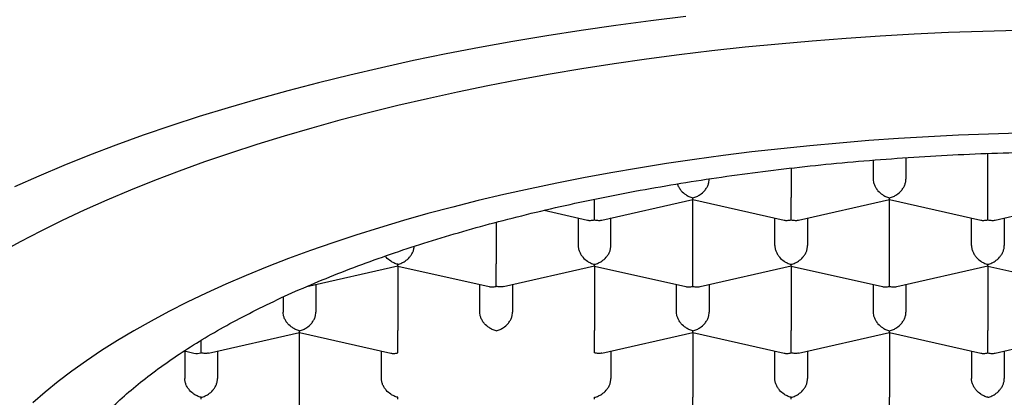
# Model space of a CAD drawing. Header units: millimetres. Extents: x 8 to 743, y 12 to 692.
# Tile 12 of 56: x 273.64 to 281.15, y 562.47 to 565.35. Entities that reach past the tile are written whole.
import ezdxf

# ---------------------------------------------------------------- set-up
doc = ezdxf.new("R2010")
doc.units = ezdxf.units.MM

msp = doc.modelspace()

# ---------------------------------------------------------------- linework, layer by layer
at = {"color": 7, "linetype": 'Continuous', "lineweight": 30}
for p, q in [((281.0261, 563.9937), (281.0261, 564.3296)), ((280.1511, 564.2788), (280.1511, 564.1347)), ((280.4011, 564.297), (280.4011, 564.1347)), ((279.5261, 564.2182), (279.5261, 563.9937)), ((278.0808, 563.8215), (278.7763, 563.9784)), ((278.7761, 563.4862), (278.7761, 563.9784)), ((278.7763, 563.9783), (279.4713, 563.8215)), ((279.5808, 563.8215), (280.2763, 563.9784)), ((280.2761, 563.4862), (280.2761, 563.9784)), ((280.2763, 563.9783), (280.9713, 563.8215)), ((281.0808, 563.8215), (281.7763, 563.9784)), ((277.642, 563.8958), (277.9713, 563.8215)), ((277.2761, 563.8042), (277.2761, 563.4862)), ((277.9011, 563.8374), (277.9011, 563.6271)), ((278.1511, 563.6271), (278.1511, 563.8374)), ((279.4011, 563.6271), (279.4011, 563.8374)), ((279.6511, 563.8374), (279.6511, 563.6271)), ((280.9011, 563.6271), (280.9011, 563.8374)), ((281.1511, 563.8374), (281.1511, 563.6271)), ((275.8313, 563.3141), (276.5263, 563.4709)), ((276.5261, 563.4708), (276.5261, 562.9786)), ((276.5263, 563.4708), (277.2213, 563.314)), ((277.3313, 563.3141), (278.0263, 563.4709)), ((278.0261, 563.4708), (278.0261, 562.9786)), ((278.0263, 563.4708), (278.7213, 563.314)), ((278.8308, 563.314), (279.5263, 563.4709)), ((279.5261, 563.4708), (279.5261, 562.9786)), ((279.5263, 563.4708), (280.2213, 563.314)), ((280.3308, 563.314), (281.0263, 563.4709)), ((281.0261, 563.4708), (281.0261, 562.9786)), ((281.0263, 563.4708), (281.7213, 563.314)), ((275.9011, 563.3298), (275.9011, 563.1196)), ((277.1511, 563.1196), (277.1511, 563.3298)), ((277.4011, 563.3298), (277.4011, 563.1196)), ((278.6511, 563.1196), (278.6511, 563.3298)), ((278.9011, 563.3298), (278.9011, 563.1196)), ((280.1511, 563.3298), (280.1511, 563.1196)), ((280.4011, 563.3298), (280.4011, 563.1196)), ((275.6511, 563.2343), (275.6511, 563.1196)), ((275.0813, 562.8065), (275.7763, 562.9633)), ((275.7761, 562.471), (275.7761, 562.9632)), ((275.7763, 562.9632), (276.4713, 562.8064)), ((278.0813, 562.8065), (278.7763, 562.9633)), ((278.7761, 562.9632), (278.7761, 562.471)), ((278.7763, 562.9632), (279.4713, 562.8064)), ((279.5813, 562.8065), (280.2763, 562.9633)), ((280.2761, 562.9632), (280.2761, 562.471)), ((280.2763, 562.9632), (280.9713, 562.8064)), ((281.0808, 562.8064), (281.7763, 562.9633)), ((275.0261, 562.8071), (275.0261, 562.9039)), ((274.8978, 562.823), (274.971, 562.8064)), ((274.9011, 562.8222), (274.9011, 562.612)), ((275.1511, 562.8222), (275.1511, 562.612)), ((276.4011, 562.612), (276.4011, 562.8222)), ((278.1511, 562.8222), (278.1511, 562.612)), ((279.4011, 562.612), (279.4011, 562.8222)), ((279.6511, 562.8222), (279.6511, 562.612)), ((280.9011, 562.8222), (280.9011, 562.612)), ((281.1511, 562.8222), (281.1511, 562.612))]:
    msp.add_line(p, q, dxfattribs=at)
at = {"color": 7, "linetype": 'Continuous', "lineweight": 30, "flags": 128}
for points in [[(278.7229, 565.374), (278.4541, 565.3414), (278.1876, 565.3061), (277.9236, 565.268), (277.6622, 565.2273), (277.4036, 565.1838), (277.1481, 565.1378), (276.8957, 565.0892), (276.6466, 565.038), (276.4011, 564.9842), (276.1592, 564.928), (275.9212, 564.8693), (275.6872, 564.8083), (275.4574, 564.7448), (275.2319, 564.679), (275.0109, 564.6109), (274.7945, 564.5406), (274.5829, 564.4681), (274.3762, 564.3935), (274.1747, 564.3167), (273.9783, 564.238), (273.7873, 564.1572), (273.6017, 564.0745)], [(281.2501, 565.2681), (280.9875, 565.2614), (280.7255, 565.252), (280.4643, 565.2399), (280.2039, 565.2251), (279.9446, 565.2077), (279.6865, 565.1877), (279.4299, 565.165), (279.1749, 565.1397), (278.9217, 565.1118), (278.6704, 565.0813), (278.4213, 565.0482), (278.1745, 565.0127), (277.9301, 564.9746), (277.6884, 564.934), (277.4494, 564.8909), (277.2135, 564.8455), (276.9806, 564.7976), (276.7511, 564.7474), (276.5249, 564.6948), (276.3024, 564.64), (276.0837, 564.5828), (275.8688, 564.5235), (275.658, 564.462), (275.4514, 564.3984), (275.2491, 564.3326), (275.0513, 564.2648), (274.8581, 564.1951), (274.6696, 564.1233), (274.486, 564.0497), (274.3075, 563.9742), (274.134, 563.8969), (273.9657, 563.8179), (273.8029, 563.7371), (273.6454, 563.6548), (273.4936, 563.5708)], [(281.2588, 564.4834), (281.0294, 564.4769), (280.8005, 564.4681), (280.5722, 564.4569), (280.3448, 564.4433), (280.1184, 564.4275), (279.8931, 564.4093), (279.6692, 564.3888), (279.4467, 564.366), (279.2258, 564.3409), (279.0066, 564.3136), (278.7894, 564.284), (278.5742, 564.2523), (278.3613, 564.2183), (278.1507, 564.1821), (277.9426, 564.1438), (277.7372, 564.1034), (277.5345, 564.0608), (277.3348, 564.0162), (277.1382, 563.9696), (276.9447, 563.921), (276.7546, 563.8704), (276.568, 563.8178), (276.385, 563.7634), (276.2057, 563.7071), (276.0302, 563.6489), (275.8588, 563.589), (275.6914, 563.5274), (275.5282, 563.464), (275.3693, 563.399), (275.2149, 563.3324), (275.065, 563.2643), (274.9197, 563.1946), (274.7792, 563.1234), (274.6435, 563.0509), (274.5127, 562.9769), (274.387, 562.9017), (274.2663, 562.8251), (274.1509, 562.7474), (274.0407, 562.6685), (273.9359, 562.5885), (273.8364, 562.5074), (273.7425, 562.4254)]]:
    msp.add_lwpolyline(points, dxfattribs=at)
at = {"color": 7, "linetype": 'Continuous', "lineweight": 30}
msp.add_ellipse((275.0261, 562.9222), major_axis=(0.1061, 0.0848), ratio=0.779846, start_param=3.699126, end_param=4.154856, dxfattribs=at)
for points, knots in [([(273.7511, 561.2085), (273.7533, 561.265), (273.7578, 561.3778), (273.7942, 561.5465), (273.8521, 561.7143), (273.9336, 561.8806), (274.0378, 562.0449), (274.1549, 562.1945), (274.2789, 562.3294), (274.4047, 562.4503), (274.5432, 562.569), (274.6942, 562.6853), (274.8574, 562.7991), (275.0326, 562.9101), (275.2194, 563.0181), (275.4193, 563.1241), (275.6327, 563.2276), (275.8593, 563.3284), (276.0967, 563.4254), (276.3421, 563.5174), (276.5948, 563.6044), (276.8541, 563.6865), (277.1219, 563.7643), (277.4003, 563.8383), (277.6893, 563.9084), (277.9885, 563.9742), (278.2947, 564.0349), (278.6042, 564.09), (278.9164, 564.1394), (279.2306, 564.1832), (279.5492, 564.222), (279.8746, 564.2558), (280.2066, 564.2845), (280.5448, 564.3079), (280.8852, 564.3256), (281.2239, 564.3376), (281.5603, 564.3438), (281.894, 564.3446), (282.2275, 564.34), (282.5633, 564.3299), (282.901, 564.3141), (283.2399, 564.2924), (283.5761, 564.2652), (283.9058, 564.2327), (284.2286, 564.1951), (284.5441, 564.1527), (284.8549, 564.1052), (285.1632, 564.0523), (285.4684, 563.9937), (285.7699, 563.9294), (286.0641, 563.8602), (286.3476, 563.7869), (286.6204, 563.7096), (286.8822, 563.6288), (287.1352, 563.5438), (287.3813, 563.4539), (287.6196, 563.3591), (287.8497, 563.2594), (288.0686, 563.1561), (288.2741, 563.0502), (288.466, 562.942), (288.6446, 562.8318), (288.8113, 562.7189), (288.9674, 562.6023), (289.112, 562.482), (289.2447, 562.3582), (289.3637, 562.2324), (289.4733, 562.0993), (289.571, 561.9588), (289.6544, 561.8109), (289.7197, 561.6614), (289.7662, 561.5109), (289.7956, 561.3598), (289.7992, 561.2589), (289.8011, 561.2085)], [0, 0, 0, 0, 0.017177, 0.034366, 0.051542, 0.068719, 0.085908, 0.103085, 0.11632, 0.129566, 0.142812, 0.156047, 0.169273, 0.18251, 0.195747, 0.208973, 0.222582, 0.236204, 0.249826, 0.263436, 0.276662, 0.289899, 0.303136, 0.316361, 0.329971, 0.343593, 0.357215, 0.370825, 0.384051, 0.397288, 0.410525, 0.42375, 0.43736, 0.450982, 0.464604, 0.478214, 0.491439, 0.504677, 0.517914, 0.531139, 0.544749, 0.558371, 0.571993, 0.585603, 0.598828, 0.612065, 0.625302, 0.638528, 0.652138, 0.66576, 0.679382, 0.692992, 0.706217, 0.719454, 0.732691, 0.745917, 0.759527, 0.773149, 0.786771, 0.800381, 0.813606, 0.826843, 0.84008, 0.853306, 0.866916, 0.880538, 0.89416, 0.907769, 0.923111, 0.938489, 0.953885, 0.96928, 0.984658, 1, 1, 1, 1]), ([(278.6578, 564.0975), (278.6585, 564.0949), (278.6614, 564.0843), (278.6714, 564.0662), (278.6907, 564.0396), (278.7165, 564.0172), (278.7471, 563.9998), (278.7659, 563.9944), (278.7761, 563.9915)], [0, 0, 0, 0, 0.048092, 0.197955, 0.356164, 0.621387, 0.796567, 1, 1, 1, 1]), ([(278.7761, 563.9915), (278.7862, 563.9944), (278.805, 563.9998), (278.8357, 564.0172), (278.8613, 564.0396), (278.881, 564.0661), (278.8926, 564.0892), (278.8997, 564.1124), (278.9006, 564.1274), (278.9011, 564.1347)], [0, 0, 0, 0, 0.165104, 0.307293, 0.522618, 0.651026, 0.772669, 0.888592, 1, 1, 1, 1]), ([(280.1511, 564.1347), (280.1515, 564.1274), (280.1524, 564.1124), (280.1596, 564.0892), (280.1712, 564.0661), (280.1909, 564.0396), (280.2165, 564.0172), (280.2471, 563.9998), (280.2659, 563.9944), (280.2761, 563.9915)], [0, 0, 0, 0, 0.1113932, 0.2273113, 0.3489592, 0.477381, 0.6926704, 0.8348682, 1, 1, 1, 1]), ([(280.2761, 563.9915), (280.2862, 563.9944), (280.305, 563.9998), (280.3357, 564.0172), (280.3613, 564.0396), (280.381, 564.0661), (280.3926, 564.0892), (280.3997, 564.1124), (280.4006, 564.1274), (280.4011, 564.1347)], [0, 0, 0, 0, 0.165104, 0.307293, 0.522618, 0.651026, 0.772669, 0.888592, 1, 1, 1, 1]), ([(278.0261, 563.8223), (278.0261, 563.8275), (278.0262, 563.8371), (278.0264, 563.8615), (278.026, 563.8896), (278.0261, 563.9206), (278.0261, 563.9463), (278.0261, 563.9666), (278.0261, 563.9775), (278.0261, 563.9806)], [0, 0, 0, 0, 0.176583, 0.328658, 0.558953, 0.696288, 0.826389, 0.950371, 1, 1, 1, 1]), ([(278.7763, 563.9784), (278.7763, 563.9784), (278.7764, 563.9769), (278.7762, 563.981), (278.7761, 563.9878), (278.7761, 563.9915)], [0, 0, 0, 0, 0.000643, 0.463034, 1, 1, 1, 1]), ([(279.5261, 563.8223), (279.5261, 563.8275), (279.5262, 563.8371), (279.5264, 563.8615), (279.526, 563.8896), (279.5261, 563.9206), (279.5261, 563.9463), (279.5261, 563.9711), (279.5261, 563.9863), (279.5261, 563.9937)], [0, 0, 0, 0, 0.165104, 0.307293, 0.522618, 0.651026, 0.772669, 0.888592, 1, 1, 1, 1]), ([(280.2763, 563.9784), (280.2763, 563.9784), (280.2764, 563.9769), (280.2762, 563.981), (280.2761, 563.9878), (280.2761, 563.9915)], [0, 0, 0, 0, 0.000643, 0.463034, 1, 1, 1, 1]), ([(281.0261, 563.8223), (281.0261, 563.8275), (281.0262, 563.8371), (281.0264, 563.8615), (281.026, 563.8896), (281.0261, 563.9206), (281.0261, 563.9463), (281.0261, 563.9711), (281.0261, 563.9863), (281.0261, 563.9937)], [0, 0, 0, 0, 0.165104, 0.307293, 0.522618, 0.651026, 0.772669, 0.888592, 1, 1, 1, 1]), ([(277.9713, 563.8215), (277.9713, 563.8215), (277.9787, 563.8183), (277.9976, 563.8182), (278.0161, 563.8209), (278.0261, 563.8223)], [0, 0, 0, 0, 0.000643, 0.463034, 1, 1, 1, 1]), ([(278.0261, 563.8223), (278.036, 563.8209), (278.0546, 563.8182), (278.0734, 563.8183), (278.0808, 563.8215), (278.0808, 563.8215)], [0, 0, 0, 0, 0.53688, 0.999244, 1, 1, 1, 1]), ([(279.4713, 563.8215), (279.4713, 563.8215), (279.4787, 563.8183), (279.4976, 563.8182), (279.5161, 563.8209), (279.5261, 563.8223)], [0, 0, 0, 0, 0.0006433, 0.4630341, 1, 1, 1, 1]), ([(279.5261, 563.8223), (279.536, 563.8209), (279.5546, 563.8182), (279.5734, 563.8183), (279.5808, 563.8215), (279.5808, 563.8215)], [0, 0, 0, 0, 0.53688, 0.999244, 1, 1, 1, 1]), ([(280.9713, 563.8215), (280.9713, 563.8215), (280.9787, 563.8183), (280.9976, 563.8182), (281.0161, 563.8209), (281.0261, 563.8223)], [0, 0, 0, 0, 0.000643, 0.463034, 1, 1, 1, 1]), ([(281.0261, 563.8223), (281.036, 563.8209), (281.0546, 563.8182), (281.0734, 563.8183), (281.0808, 563.8215), (281.0808, 563.8215)], [0, 0, 0, 0, 0.53688, 0.999244, 1, 1, 1, 1]), ([(276.5261, 563.4839), (276.5362, 563.4868), (276.555, 563.4922), (276.5857, 563.5096), (276.6113, 563.5321), (276.631, 563.5586), (276.6425, 563.5816), (276.6492, 563.6027), (276.6501, 563.6156), (276.6504, 563.6209)], [0, 0, 0, 0, 0.170521, 0.317374, 0.539763, 0.672382, 0.798016, 0.917741, 1, 1, 1, 1]), ([(277.9011, 563.6271), (277.9015, 563.6198), (277.9024, 563.6048), (277.9096, 563.5816), (277.9212, 563.5586), (277.9409, 563.5321), (277.9665, 563.5096), (277.9971, 563.4922), (278.0159, 563.4868), (278.0261, 563.4839)], [0, 0, 0, 0, 0.111393, 0.227311, 0.348959, 0.477381, 0.69267, 0.834868, 1, 1, 1, 1]), ([(278.0261, 563.4839), (278.0362, 563.4868), (278.055, 563.4922), (278.0857, 563.5096), (278.1113, 563.5321), (278.131, 563.5586), (278.1426, 563.5816), (278.1497, 563.6048), (278.1506, 563.6198), (278.1511, 563.6271)], [0, 0, 0, 0, 0.1651044, 0.3072931, 0.5226184, 0.6510258, 0.7726688, 0.8885917, 1, 1, 1, 1]), ([(279.4011, 563.6271), (279.4015, 563.6198), (279.4024, 563.6048), (279.4096, 563.5816), (279.4212, 563.5586), (279.4409, 563.5321), (279.4665, 563.5096), (279.4971, 563.4922), (279.5159, 563.4868), (279.5261, 563.4839)], [0, 0, 0, 0, 0.1113932, 0.2273113, 0.3489592, 0.477381, 0.6926704, 0.8348682, 1, 1, 1, 1]), ([(279.5261, 563.4839), (279.5362, 563.4868), (279.555, 563.4922), (279.5857, 563.5096), (279.6113, 563.5321), (279.631, 563.5586), (279.6426, 563.5816), (279.6497, 563.6048), (279.6506, 563.6198), (279.6511, 563.6271)], [0, 0, 0, 0, 0.165104, 0.307293, 0.522618, 0.651026, 0.772669, 0.888592, 1, 1, 1, 1]), ([(280.9011, 563.6271), (280.9015, 563.6198), (280.9024, 563.6048), (280.9096, 563.5816), (280.9212, 563.5586), (280.9409, 563.5321), (280.9665, 563.5096), (280.9971, 563.4922), (281.0159, 563.4868), (281.0261, 563.4839)], [0, 0, 0, 0, 0.111393, 0.227311, 0.348959, 0.477381, 0.69267, 0.834868, 1, 1, 1, 1]), ([(281.0261, 563.4839), (281.0362, 563.4868), (281.055, 563.4922), (281.0857, 563.5096), (281.1113, 563.5321), (281.131, 563.5586), (281.1426, 563.5816), (281.1497, 563.6048), (281.1506, 563.6198), (281.1511, 563.6271)], [0, 0, 0, 0, 0.165104, 0.307293, 0.522618, 0.651026, 0.772669, 0.888592, 1, 1, 1, 1]), ([(276.5261, 563.4839), (276.516, 563.4868), (276.4972, 563.4923), (276.467, 563.51), (276.4441, 563.5281), (276.4331, 563.5436), (276.4309, 563.5468)], [0, 0, 0, 0, 0.286183, 0.532644, 0.905873, 1, 1, 1, 1]), ([(276.5263, 563.4709), (276.5263, 563.4709), (276.5264, 563.4694), (276.5262, 563.4734), (276.5261, 563.4802), (276.5261, 563.4839)], [0, 0, 0, 0, 0.000643, 0.463034, 1, 1, 1, 1]), ([(277.2761, 563.3147), (277.2761, 563.3199), (277.2762, 563.3296), (277.2764, 563.3539), (277.276, 563.3821), (277.2761, 563.413), (277.2761, 563.4387), (277.2761, 563.4635), (277.2761, 563.4787), (277.2761, 563.4862)], [0, 0, 0, 0, 0.165104, 0.307293, 0.522618, 0.651026, 0.772669, 0.888592, 1, 1, 1, 1]), ([(278.0263, 563.4709), (278.0263, 563.4709), (278.0264, 563.4694), (278.0262, 563.4734), (278.0261, 563.4802), (278.0261, 563.4839)], [0, 0, 0, 0, 0.000643, 0.463034, 1, 1, 1, 1]), ([(278.7761, 563.3147), (278.7761, 563.3199), (278.7762, 563.3296), (278.7764, 563.3539), (278.776, 563.3821), (278.7761, 563.413), (278.7761, 563.4387), (278.7761, 563.4635), (278.7761, 563.4787), (278.7761, 563.4862)], [0, 0, 0, 0, 0.1651044, 0.3072931, 0.5226184, 0.6510258, 0.7726688, 0.8885917, 1, 1, 1, 1]), ([(279.5263, 563.4709), (279.5263, 563.4709), (279.5264, 563.4694), (279.5262, 563.4734), (279.5261, 563.4802), (279.5261, 563.4839)], [0, 0, 0, 0, 0.000643, 0.463034, 1, 1, 1, 1]), ([(280.2761, 563.3147), (280.2761, 563.3199), (280.2762, 563.3296), (280.2764, 563.3539), (280.276, 563.3821), (280.2761, 563.413), (280.2761, 563.4387), (280.2761, 563.4635), (280.2761, 563.4787), (280.2761, 563.4862)], [0, 0, 0, 0, 0.165104, 0.307293, 0.522618, 0.651026, 0.772669, 0.888592, 1, 1, 1, 1]), ([(281.0263, 563.4709), (281.0263, 563.4709), (281.0264, 563.4694), (281.0262, 563.4734), (281.0261, 563.4802), (281.0261, 563.4839)], [0, 0, 0, 0, 0.004079, 0.46488, 1, 1, 1, 1]), ([(277.2213, 563.314), (277.2213, 563.314), (277.2287, 563.3108), (277.2476, 563.3107), (277.2661, 563.3133), (277.2761, 563.3147)], [0, 0, 0, 0, 0.000643, 0.463034, 1, 1, 1, 1]), ([(277.3312, 563.3142), (277.3312, 563.3142), (277.3238, 563.311), (277.3047, 563.3107), (277.2861, 563.3133), (277.2761, 563.3147)], [0, 0, 0, 0, 0.004079, 0.46488, 1, 1, 1, 1]), ([(278.7213, 563.314), (278.7213, 563.314), (278.7287, 563.3108), (278.7476, 563.3107), (278.7661, 563.3133), (278.7761, 563.3147)], [0, 0, 0, 0, 0.000643, 0.463034, 1, 1, 1, 1]), ([(278.7761, 563.3147), (278.786, 563.3133), (278.8046, 563.3107), (278.8234, 563.3108), (278.8308, 563.314), (278.8308, 563.314)], [0, 0, 0, 0, 0.53688, 0.999244, 1, 1, 1, 1]), ([(280.2213, 563.314), (280.2213, 563.314), (280.2287, 563.3108), (280.2476, 563.3107), (280.2661, 563.3133), (280.2761, 563.3147)], [0, 0, 0, 0, 0.000643, 0.463034, 1, 1, 1, 1]), ([(280.2761, 563.3147), (280.286, 563.3133), (280.3046, 563.3107), (280.3234, 563.3108), (280.3308, 563.314), (280.3308, 563.314)], [0, 0, 0, 0, 0.53688, 0.999244, 1, 1, 1, 1]), ([(275.7761, 562.9763), (275.766, 562.9792), (275.7473, 562.9847), (275.7168, 563.0023), (275.6908, 563.0244), (275.6712, 563.051), (275.6596, 563.0741), (275.6524, 563.0973), (275.6515, 563.1122), (275.6511, 563.1196)], [0, 0, 0, 0, 0.165105, 0.307294, 0.522618, 0.651026, 0.77267, 0.888592, 1, 1, 1, 1]), ([(275.7761, 562.9763), (275.7862, 562.9792), (275.805, 562.9846), (275.8357, 563.002), (275.8613, 563.0245), (275.881, 563.051), (275.8926, 563.074), (275.8997, 563.0973), (275.9006, 563.1122), (275.9011, 563.1196)], [0, 0, 0, 0, 0.165104, 0.307293, 0.522618, 0.651026, 0.772669, 0.888592, 1, 1, 1, 1]), ([(277.2761, 562.9763), (277.266, 562.9792), (277.2473, 562.9847), (277.2168, 563.0023), (277.1908, 563.0244), (277.1712, 563.051), (277.1596, 563.0741), (277.1524, 563.0973), (277.1515, 563.1122), (277.1511, 563.1196)], [0, 0, 0, 0, 0.1651044, 0.3072931, 0.5226184, 0.6510258, 0.7726688, 0.8885917, 1, 1, 1, 1]), ([(277.2761, 562.9763), (277.2862, 562.9792), (277.305, 562.9846), (277.3357, 563.002), (277.3613, 563.0245), (277.381, 563.051), (277.3926, 563.074), (277.3997, 563.0973), (277.4006, 563.1122), (277.4011, 563.1196)], [0, 0, 0, 0, 0.165104, 0.307293, 0.522618, 0.651026, 0.772669, 0.888592, 1, 1, 1, 1]), ([(278.7761, 562.9763), (278.766, 562.9792), (278.7473, 562.9847), (278.7168, 563.0023), (278.6908, 563.0244), (278.6712, 563.051), (278.6596, 563.0741), (278.6524, 563.0973), (278.6515, 563.1122), (278.6511, 563.1196)], [0, 0, 0, 0, 0.165104, 0.307293, 0.522618, 0.651026, 0.772669, 0.888592, 1, 1, 1, 1]), ([(278.7761, 562.9763), (278.7862, 562.9792), (278.805, 562.9846), (278.8357, 563.002), (278.8613, 563.0245), (278.881, 563.051), (278.8926, 563.074), (278.8997, 563.0973), (278.9006, 563.1122), (278.9011, 563.1196)], [0, 0, 0, 0, 0.165104, 0.307293, 0.522618, 0.651026, 0.772669, 0.888592, 1, 1, 1, 1]), ([(280.1511, 563.1196), (280.1515, 563.1122), (280.1524, 563.0973), (280.1596, 563.074), (280.1712, 563.051), (280.1909, 563.0245), (280.2165, 563.002), (280.2471, 562.9846), (280.2659, 562.9792), (280.2761, 562.9763)], [0, 0, 0, 0, 0.111393, 0.227311, 0.348959, 0.477381, 0.69267, 0.834868, 1, 1, 1, 1]), ([(280.2761, 562.9763), (280.2862, 562.9792), (280.305, 562.9846), (280.3357, 563.002), (280.3613, 563.0245), (280.381, 563.051), (280.3926, 563.074), (280.3997, 563.0973), (280.4006, 563.1122), (280.4011, 563.1196)], [0, 0, 0, 0, 0.165104, 0.307293, 0.522618, 0.651026, 0.772669, 0.888592, 1, 1, 1, 1]), ([(275.7763, 562.9633), (275.7763, 562.9633), (275.7764, 562.9618), (275.7762, 562.9659), (275.7761, 562.9727), (275.7761, 562.9763)], [0, 0, 0, 0, 0.000643, 0.463034, 1, 1, 1, 1]), ([(276.5261, 562.8071), (276.5261, 562.8123), (276.5262, 562.822), (276.5264, 562.8464), (276.526, 562.8745), (276.5261, 562.9055), (276.5261, 562.9311), (276.5261, 562.956), (276.5261, 562.9711), (276.5261, 562.9786)], [0, 0, 0, 0, 0.165104, 0.307293, 0.522618, 0.651026, 0.772669, 0.888592, 1, 1, 1, 1]), ([(278.0261, 562.8071), (278.0261, 562.8123), (278.0262, 562.822), (278.0264, 562.8464), (278.026, 562.8745), (278.0261, 562.9055), (278.0261, 562.9311), (278.0261, 562.956), (278.0261, 562.9711), (278.0261, 562.9786)], [0, 0, 0, 0, 0.165104, 0.307293, 0.522618, 0.651026, 0.772669, 0.888592, 1, 1, 1, 1]), ([(278.7763, 562.9633), (278.7763, 562.9633), (278.7764, 562.9618), (278.7762, 562.9659), (278.7761, 562.9727), (278.7761, 562.9763)], [0, 0, 0, 0, 0.000643, 0.463034, 1, 1, 1, 1]), ([(279.5261, 562.8071), (279.5261, 562.8123), (279.5262, 562.822), (279.5264, 562.8464), (279.526, 562.8745), (279.5261, 562.9055), (279.5261, 562.9311), (279.5261, 562.956), (279.5261, 562.9711), (279.5261, 562.9786)], [0, 0, 0, 0, 0.165104, 0.307293, 0.522618, 0.651026, 0.772669, 0.888592, 1, 1, 1, 1]), ([(280.2763, 562.9633), (280.2763, 562.9633), (280.2764, 562.9618), (280.2762, 562.9659), (280.2761, 562.9727), (280.2761, 562.9763)], [0, 0, 0, 0, 0.004079, 0.46488, 1, 1, 1, 1]), ([(281.0261, 562.8071), (281.0261, 562.8123), (281.0262, 562.822), (281.0264, 562.8464), (281.026, 562.8745), (281.0261, 562.9055), (281.0261, 562.9311), (281.0261, 562.956), (281.0261, 562.9711), (281.0261, 562.9786)], [0, 0, 0, 0, 0.165104, 0.307293, 0.522618, 0.651026, 0.772669, 0.888592, 1, 1, 1, 1]), ([(275.0812, 562.8066), (275.0812, 562.8066), (275.0738, 562.8034), (275.0547, 562.8032), (275.0361, 562.8057), (275.0261, 562.8071)], [0, 0, 0, 0, 0.004079, 0.46488, 1, 1, 1, 1]), ([(276.4713, 562.8064), (276.4713, 562.8064), (276.4787, 562.8032), (276.4976, 562.8031), (276.5161, 562.8057), (276.5261, 562.8071)], [0, 0, 0, 0, 0.0006433, 0.4630341, 1, 1, 1, 1]), ([(278.0812, 562.8066), (278.0812, 562.8066), (278.0738, 562.8034), (278.0547, 562.8032), (278.0361, 562.8057), (278.0261, 562.8071)], [0, 0, 0, 0, 0.004086, 0.464885, 1, 1, 1, 1]), ([(279.4713, 562.8064), (279.4713, 562.8064), (279.4787, 562.8032), (279.4976, 562.8031), (279.5161, 562.8057), (279.5261, 562.8071)], [0, 0, 0, 0, 0.000643, 0.463034, 1, 1, 1, 1]), ([(279.5812, 562.8066), (279.5812, 562.8066), (279.5738, 562.8034), (279.5547, 562.8032), (279.5361, 562.8057), (279.5261, 562.8071)], [0, 0, 0, 0, 0.004079, 0.46488, 1, 1, 1, 1]), ([(280.9713, 562.8064), (280.9713, 562.8064), (280.9787, 562.8032), (280.9976, 562.8031), (281.0161, 562.8057), (281.0261, 562.8071)], [0, 0, 0, 0, 0.000643, 0.463034, 1, 1, 1, 1]), ([(281.0261, 562.8071), (281.036, 562.8057), (281.0546, 562.8031), (281.0734, 562.8032), (281.0808, 562.8064), (281.0808, 562.8064)], [0, 0, 0, 0, 0.53688, 0.999244, 1, 1, 1, 1]), ([(275.0261, 562.4687), (275.016, 562.4717), (274.9973, 562.4771), (274.9668, 562.4947), (274.9408, 562.5169), (274.9212, 562.5435), (274.9096, 562.5665), (274.9024, 562.5897), (274.9015, 562.6047), (274.9011, 562.612)], [0, 0, 0, 0, 0.165105, 0.307294, 0.522618, 0.651026, 0.77267, 0.888592, 1, 1, 1, 1]), ([(275.0261, 562.4687), (275.0362, 562.4716), (275.055, 562.4771), (275.0857, 562.4945), (275.1113, 562.5169), (275.131, 562.5434), (275.1426, 562.5665), (275.1497, 562.5897), (275.1506, 562.6047), (275.1511, 562.612)], [0, 0, 0, 0, 0.165104, 0.307293, 0.522618, 0.651026, 0.772669, 0.888592, 1, 1, 1, 1]), ([(276.5261, 562.4687), (276.516, 562.4717), (276.4973, 562.4771), (276.4668, 562.4947), (276.4408, 562.5169), (276.4212, 562.5435), (276.4096, 562.5665), (276.4024, 562.5897), (276.4015, 562.6047), (276.4011, 562.612)], [0, 0, 0, 0, 0.165104, 0.307293, 0.522618, 0.651026, 0.772669, 0.888592, 1, 1, 1, 1]), ([(278.0261, 562.4687), (278.0362, 562.4716), (278.055, 562.4771), (278.0857, 562.4945), (278.1113, 562.5169), (278.131, 562.5434), (278.1426, 562.5665), (278.1497, 562.5897), (278.1506, 562.6047), (278.1511, 562.612)], [0, 0, 0, 0, 0.165104, 0.307293, 0.522618, 0.651026, 0.772669, 0.888592, 1, 1, 1, 1]), ([(279.5261, 562.4687), (279.516, 562.4717), (279.4973, 562.4771), (279.4668, 562.4947), (279.4408, 562.5169), (279.4212, 562.5435), (279.4096, 562.5665), (279.4024, 562.5897), (279.4015, 562.6047), (279.4011, 562.612)], [0, 0, 0, 0, 0.165104, 0.307293, 0.522618, 0.651026, 0.772669, 0.888592, 1, 1, 1, 1]), ([(279.5261, 562.4687), (279.5362, 562.4716), (279.555, 562.4771), (279.5857, 562.4945), (279.6113, 562.5169), (279.631, 562.5434), (279.6426, 562.5665), (279.6497, 562.5897), (279.6506, 562.6047), (279.6511, 562.612)], [0, 0, 0, 0, 0.165104, 0.307293, 0.522618, 0.651026, 0.772669, 0.888592, 1, 1, 1, 1]), ([(281.0261, 562.4687), (281.016, 562.4717), (280.9973, 562.4771), (280.9668, 562.4947), (280.9408, 562.5169), (280.9212, 562.5435), (280.9096, 562.5665), (280.9024, 562.5897), (280.9015, 562.6047), (280.9011, 562.612)], [0, 0, 0, 0, 0.1651044, 0.3072931, 0.5226184, 0.6510258, 0.7726688, 0.8885917, 1, 1, 1, 1]), ([(281.0261, 562.4687), (281.0362, 562.4716), (281.055, 562.4771), (281.0857, 562.4945), (281.1113, 562.5169), (281.131, 562.5434), (281.1426, 562.5665), (281.1497, 562.5897), (281.1506, 562.6047), (281.1511, 562.612)], [0, 0, 0, 0, 0.165104, 0.307293, 0.522618, 0.651026, 0.772669, 0.888592, 1, 1, 1, 1]), ([(275.0263, 562.4557), (275.0263, 562.4557), (275.0264, 562.4542), (275.0262, 562.4583), (275.0261, 562.4651), (275.0261, 562.4687)], [0, 0, 0, 0, 0.000643, 0.463034, 1, 1, 1, 1]), ([(275.7761, 562.2995), (275.7761, 562.3047), (275.7762, 562.3144), (275.7764, 562.3388), (275.776, 562.3669), (275.7761, 562.3979), (275.7761, 562.4236), (275.7761, 562.4484), (275.7761, 562.4636), (275.7761, 562.471)], [0, 0, 0, 0, 0.1651044, 0.3072931, 0.5226184, 0.6510258, 0.7726688, 0.8885917, 1, 1, 1, 1]), ([(276.5263, 562.4557), (276.5263, 562.4557), (276.5264, 562.4542), (276.5262, 562.4583), (276.5261, 562.4651), (276.5261, 562.4687)], [0, 0, 0, 0, 0.000643, 0.463034, 1, 1, 1, 1]), ([(278.0263, 562.4558), (278.0263, 562.4557), (278.0264, 562.4542), (278.0262, 562.4583), (278.0261, 562.4651), (278.0261, 562.4687)], [0, 0, 0, 0, 0.004086, 0.464885, 1, 1, 1, 1]), ([(278.7761, 562.2995), (278.7761, 562.3047), (278.7762, 562.3144), (278.7764, 562.3388), (278.776, 562.3669), (278.7761, 562.3979), (278.7761, 562.4236), (278.7761, 562.4484), (278.7761, 562.4636), (278.7761, 562.471)], [0, 0, 0, 0, 0.1651044, 0.3072931, 0.5226184, 0.6510258, 0.7726688, 0.8885917, 1, 1, 1, 1]), ([(279.5263, 562.4557), (279.5263, 562.4557), (279.5264, 562.4542), (279.5262, 562.4583), (279.5261, 562.4651), (279.5261, 562.4687)], [0, 0, 0, 0, 0.000643, 0.463034, 1, 1, 1, 1]), ([(280.2761, 562.2995), (280.2761, 562.3047), (280.2762, 562.3144), (280.2764, 562.3388), (280.276, 562.3669), (280.2761, 562.3979), (280.2761, 562.4236), (280.2761, 562.4484), (280.2761, 562.4636), (280.2761, 562.471)], [0, 0, 0, 0, 0.1651044, 0.3072931, 0.5226184, 0.6510258, 0.7726688, 0.8885917, 1, 1, 1, 1])]:
    msp.add_open_spline(points, degree=3, knots=knots, dxfattribs=at)

doc.saveas('drawing.dxf')
